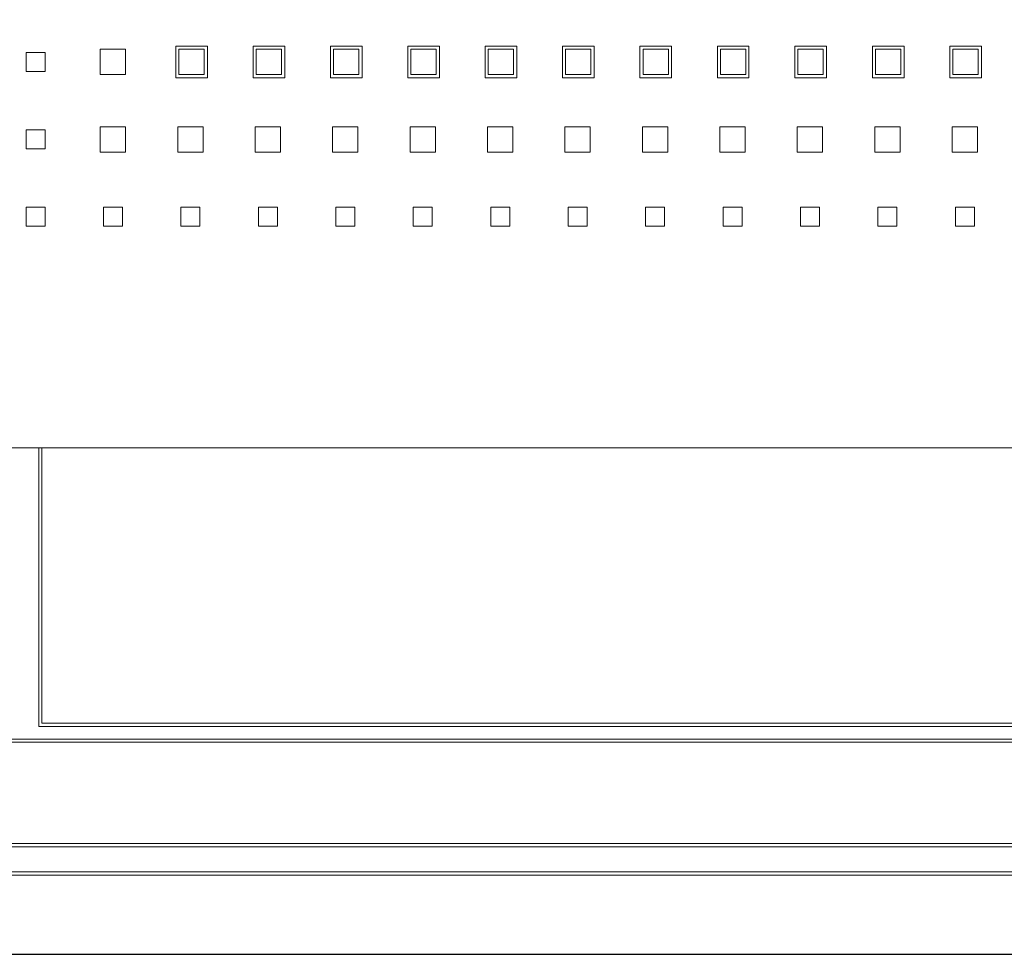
# Model space of a CAD drawing. Header units: millimetres. Extents: x -5941 to 19721, y -9230 to 6433.
# Tile 41 of 70: x 5850 to 5866, y -7453 to -7438. Entities that reach past the tile are written whole.
import ezdxf

# ---------------------------------------------------------------- set-up
doc = ezdxf.new("R2010")
doc.units = ezdxf.units.MM
doc.layers.add('A_SUFITY', color=6, linetype='Continuous')
doc.layers.add('GL-urzadzenia', color=6, linetype='Continuous', lineweight=20)

# ---------------------------------------------------------------- blocks, each defined once
blk = doc.blocks.new('RSen_55_ME_FB_SOg - fxza50a2veb - fully flat decoration panel - SH_daikin_tbq - standard-4997338-bottom')
at = {"lineweight": 18}
for p, q in [((-173.27, -161.04), (-173.27, -157.04)), ((-173.27, -157.04), (-169.27, -157.04)), ((-169.27, -157.04), (-169.27, -161.04)), ((-161.35, -156.54), (-156.35, -156.54)), ((-161.35, -161.54), (-161.35, -156.54)), ((-156.88, -157.04), (-160.88, -157.04)), ((-160.88, -157.04), (-160.88, -161.04)), ((-156.88, -161.04), (-156.88, -157.04)), ((-156.35, -156.54), (-156.35, -161.54)), ((-149.12, -156.54), (-144.12, -156.54)), ((-149.12, -161.54), (-149.12, -156.54)), ((-144.65, -157.04), (-148.65, -157.04)), ((-148.65, -157.04), (-148.65, -161.04)), ((-144.65, -161.04), (-144.65, -157.04)), ((-144.12, -156.54), (-144.12, -161.54)), ((-136.92, -161.54), (-136.92, -156.54)), ((-136.92, -156.54), (-131.92, -156.54)), ((-132.42, -157.04), (-136.42, -157.04)), ((-136.42, -157.04), (-136.42, -161.04)), ((-132.42, -161.04), (-132.42, -157.04)), ((-131.92, -156.54), (-131.92, -161.54)), ((-124.72, -156.54), (-119.72, -156.54)), ((-124.72, -161.54), (-124.72, -156.54)), ((-120.25, -157.04), (-124.25, -157.04)), ((-124.25, -157.04), (-124.25, -161.04)), ((-120.25, -161.04), (-120.25, -157.04)), ((-119.72, -156.54), (-119.72, -161.54)), ((-112.49, -156.54), (-107.49, -156.54)), ((-112.49, -161.54), (-112.49, -156.54)), ((-108.02, -157.04), (-112.02, -157.04)), ((-112.02, -157.04), (-112.02, -161.04)), ((-108.02, -161.04), (-108.02, -157.04)), ((-107.49, -156.54), (-107.49, -161.54)), ((-100.29, -161.54), (-100.29, -156.54)), ((-100.29, -156.54), (-95.29, -156.54)), ((-95.79, -157.04), (-99.79, -157.04)), ((-99.79, -157.04), (-99.79, -161.04)), ((-95.79, -161.04), (-95.79, -157.04)), ((-95.29, -156.54), (-95.29, -161.54)), ((-88.09, -161.54), (-88.09, -156.54)), ((-88.09, -156.54), (-83.09, -156.54)), ((-83.56, -157.04), (-87.56, -157.04)), ((-87.56, -157.04), (-87.56, -161.04)), ((-83.56, -161.04), (-83.56, -157.04)), ((-83.09, -156.54), (-83.09, -161.54)), ((-75.83, -156.54), (-70.83, -156.54)), ((-75.83, -161.54), (-75.83, -156.54)), ((-71.33, -157.04), (-75.33, -157.04)), ((-75.33, -157.04), (-75.33, -161.04)), ((-71.33, -161.04), (-71.33, -157.04)), ((-70.83, -156.54), (-70.83, -161.54)), ((-63.6, -156.54), (-58.6, -156.54)), ((-63.6, -161.54), (-63.6, -156.54)), ((-59.1, -157.04), (-63.1, -157.04)), ((-63.1, -157.04), (-63.1, -161.04)), ((-59.1, -161.04), (-59.1, -157.04)), ((-58.6, -156.54), (-58.6, -161.54)), ((-51.34, -156.54), (-46.34, -156.54)), ((-51.34, -161.54), (-51.34, -156.54)), ((-46.87, -157.04), (-50.87, -157.04)), ((-50.87, -157.04), (-50.87, -161.04)), ((-46.87, -161.04), (-46.87, -157.04)), ((-46.34, -156.54), (-46.34, -161.54)), ((-39.11, -156.54), (-34.11, -156.54)), ((-39.11, -161.54), (-39.11, -156.54)), ((-34.64, -157.04), (-38.64, -157.04)), ((-38.64, -157.04), (-38.64, -161.04)), ((-34.64, -161.04), (-34.64, -157.04)), ((-34.11, -156.54), (-34.11, -161.54)), ((-185, -160.54), (-185, -157.54)), ((-185, -157.54), (-182, -157.54)), ((-182, -157.54), (-182, -160.54)), ((-182, -160.54), (-185, -160.54)), ((-169.27, -161.04), (-173.27, -161.04)), ((-156.35, -161.54), (-161.35, -161.54)), ((-160.88, -161.04), (-156.88, -161.04)), ((-144.12, -161.54), (-149.12, -161.54)), ((-148.65, -161.04), (-144.65, -161.04)), ((-131.92, -161.54), (-136.92, -161.54)), ((-136.42, -161.04), (-132.42, -161.04)), ((-119.72, -161.54), (-124.72, -161.54)), ((-124.25, -161.04), (-120.25, -161.04)), ((-107.49, -161.54), (-112.49, -161.54)), ((-112.02, -161.04), (-108.02, -161.04)), ((-95.29, -161.54), (-100.29, -161.54)), ((-99.79, -161.04), (-95.79, -161.04)), ((-83.09, -161.54), (-88.09, -161.54)), ((-87.56, -161.04), (-83.56, -161.04)), ((-70.83, -161.54), (-75.83, -161.54)), ((-75.33, -161.04), (-71.33, -161.04)), ((-58.6, -161.54), (-63.6, -161.54)), ((-63.1, -161.04), (-59.1, -161.04)), ((-46.34, -161.54), (-51.34, -161.54)), ((-50.87, -161.04), (-46.87, -161.04)), ((-34.11, -161.54), (-39.11, -161.54)), ((-38.64, -161.04), (-34.64, -161.04)), ((-173.27, -173.27), (-173.27, -169.27)), ((-173.27, -169.27), (-169.27, -169.27)), ((-169.27, -169.27), (-169.27, -173.27)), ((-161.04, -173.27), (-161.04, -169.27)), ((-161.04, -169.27), (-157.04, -169.27)), ((-157.04, -169.27), (-157.04, -173.27)), ((-148.81, -173.27), (-148.81, -169.27)), ((-148.81, -169.27), (-144.81, -169.27)), ((-144.81, -169.27), (-144.81, -173.27)), ((-136.58, -173.27), (-136.58, -169.27)), ((-136.58, -169.27), (-132.58, -169.27)), ((-132.58, -169.27), (-132.58, -173.27)), ((-124.35, -173.27), (-124.35, -169.27)), ((-124.35, -169.27), (-120.35, -169.27)), ((-120.35, -169.27), (-120.35, -173.27)), ((-112.12, -173.27), (-112.12, -169.27)), ((-112.12, -169.27), (-108.12, -169.27)), ((-108.12, -169.27), (-108.12, -173.27)), ((-99.89, -173.27), (-99.89, -169.27)), ((-99.89, -169.27), (-95.89, -169.27)), ((-95.89, -169.27), (-95.89, -173.27)), ((-87.66, -173.27), (-87.66, -169.27)), ((-87.66, -169.27), (-83.66, -169.27)), ((-83.66, -169.27), (-83.66, -173.27)), ((-75.43, -173.27), (-75.43, -169.27)), ((-75.43, -169.27), (-71.43, -169.27)), ((-71.43, -169.27), (-71.43, -173.27)), ((-63.2, -173.27), (-63.2, -169.27)), ((-63.2, -169.27), (-59.2, -169.27)), ((-59.2, -169.27), (-59.2, -173.27)), ((-50.97, -173.27), (-50.97, -169.27)), ((-50.97, -169.27), (-46.97, -169.27)), ((-46.97, -169.27), (-46.97, -173.27)), ((-38.74, -173.27), (-38.74, -169.27)), ((-38.74, -169.27), (-34.74, -169.27)), ((-34.74, -169.27), (-34.74, -173.27)), ((-185, -172.77), (-185, -169.77)), ((-185, -169.77), (-182, -169.77)), ((-182, -169.77), (-182, -172.77)), ((-182, -172.77), (-185, -172.77)), ((-169.27, -173.27), (-173.27, -173.27)), ((-157.04, -173.27), (-161.04, -173.27)), ((-144.81, -173.27), (-148.81, -173.27)), ((-132.58, -173.27), (-136.58, -173.27)), ((-120.35, -173.27), (-124.35, -173.27)), ((-108.12, -173.27), (-112.12, -173.27)), ((-95.89, -173.27), (-99.89, -173.27)), ((-83.66, -173.27), (-87.66, -173.27)), ((-71.43, -173.27), (-75.43, -173.27)), ((-59.2, -173.27), (-63.2, -173.27)), ((-46.97, -173.27), (-50.97, -173.27)), ((-34.74, -173.27), (-38.74, -173.27)), ((-185, -185), (-185, -182)), ((-185, -182), (-182, -182)), ((-182, -182), (-182, -185)), ((-172.77, -185), (-172.77, -182)), ((-172.77, -182), (-169.77, -182)), ((-169.77, -182), (-169.77, -185)), ((-160.54, -185), (-160.54, -182)), ((-160.54, -182), (-157.54, -182)), ((-157.54, -182), (-157.54, -185)), ((-148.31, -185), (-148.31, -182)), ((-148.31, -182), (-145.31, -182)), ((-145.31, -182), (-145.31, -185)), ((-136.08, -185), (-136.08, -182)), ((-136.08, -182), (-133.08, -182)), ((-133.08, -182), (-133.08, -185)), ((-123.85, -185), (-123.85, -182)), ((-123.85, -182), (-120.85, -182)), ((-120.85, -182), (-120.85, -185)), ((-111.62, -185), (-111.62, -182)), ((-111.62, -182), (-108.62, -182)), ((-108.62, -182), (-108.62, -185)), ((-99.39, -185), (-99.39, -182)), ((-99.39, -182), (-96.39, -182)), ((-96.39, -182), (-96.39, -185)), ((-87.16, -185), (-87.16, -182)), ((-87.16, -182), (-84.16, -182)), ((-84.16, -182), (-84.16, -185)), ((-74.93, -185), (-74.93, -182)), ((-74.93, -182), (-71.93, -182)), ((-71.93, -182), (-71.93, -185)), ((-62.7, -185), (-62.7, -182)), ((-62.7, -182), (-59.7, -182)), ((-59.7, -182), (-59.7, -185)), ((-50.47, -185), (-50.47, -182)), ((-50.47, -182), (-47.47, -182)), ((-47.47, -182), (-47.47, -185)), ((-38.24, -185), (-38.24, -182)), ((-38.24, -182), (-35.24, -182)), ((-35.24, -182), (-35.24, -185)), ((-182, -185), (-185, -185)), ((-169.77, -185), (-172.77, -185)), ((-157.54, -185), (-160.54, -185)), ((-145.31, -185), (-148.31, -185)), ((-133.08, -185), (-136.08, -185)), ((-120.85, -185), (-123.85, -185)), ((-108.62, -185), (-111.62, -185)), ((-96.39, -185), (-99.39, -185)), ((-84.16, -185), (-87.16, -185)), ((-71.93, -185), (-74.93, -185)), ((-59.7, -185), (-62.7, -185)), ((-47.47, -185), (-50.47, -185)), ((-35.24, -185), (-38.24, -185)), ((-220, -220), (220, -220)), ((220, -220), (-220, -220)), ((-183, -222.14), (-183, -220)), ((-182.5, -220), (-182.5, -222.14)), ((-183, -264), (-183, -222.14)), ((-182.5, -222.14), (-182.5, -263.5)), ((183, -264), (-183, -264)), ((-182.5, -263.5), (182.5, -263.5)), ((266.5, -266.5), (-266.5, -266.5)), ((-266, -266), (266, -266)), ((282.5, -282.5), (-282.5, -282.5)), ((283, -283), (-283, -283)), ((-287.5, -287.5), (287.5, -287.5)), ((-287, -287), (287, -287))]:
    blk.add_line(p, q, dxfattribs=at)
blk = doc.blocks.new('2658cea6-5bf1-4a8d-8ecb-1a42f1d0a86a')
at = {"lineweight": 18}
blk.add_blockref('RSen_55_ME_FB_SOg - fxza50a2veb - fully flat decoration panel - SH_daikin_tbq - standard-4997338-bottom', (0, 0), dxfattribs=at)
blk = doc.blocks.new('116a95a6-ef70-443d-9a1b-21b416471860')
at = {"layer": 'GL-urzadzenia', "xscale": 0.1, "yscale": 0.1, "zscale": 0.1}
blk.add_blockref('2658cea6-5bf1-4a8d-8ecb-1a42f1d0a86a', (35.05, -31), dxfattribs=at)

msp = doc.modelspace()

# ---------------------------------------------------------------- linework, layer by layer
at = {"layer": 'A_SUFITY'}
msp.add_lwpolyline([(5839.032, -7453.085), (5899.032, -7453.085), (5899.032, -7393.085), (5839.032, -7393.085)], close=True, dxfattribs=at)

# ---------------------------------------------------------------- block references
at = {"layer": 'GL-urzadzenia'}
msp.add_blockref('116a95a6-ef70-443d-9a1b-21b416471860', (5833.982, -7392.085), dxfattribs=at)

doc.saveas('drawing.dxf')
